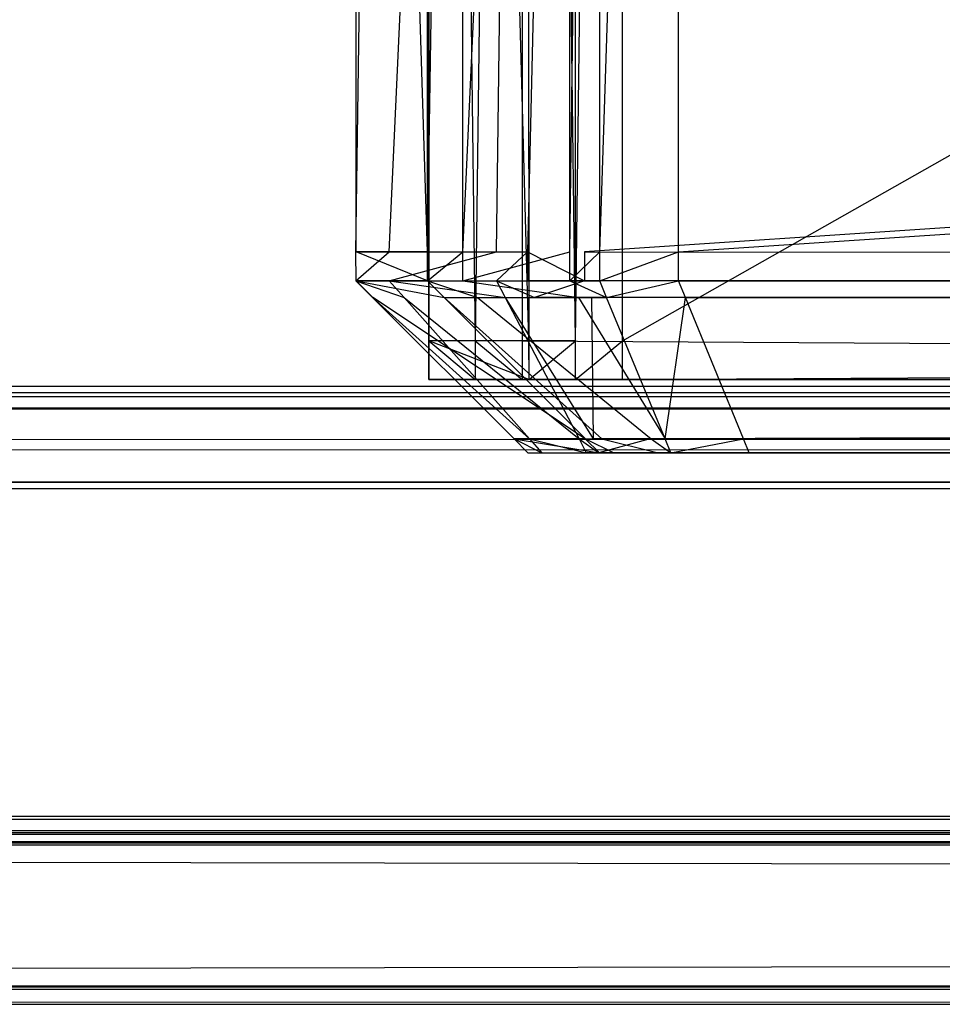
# Model space of a CAD drawing. Extents: x 0 to 1.6, y -0.5 to 0.
# Tile 127 of 186: x 1.18609 to 1.19146, y -0.501 to -0.49527. Entities that reach past the tile are written whole.
import ezdxf

# ---------------------------------------------------------------- set-up
doc = ezdxf.new("R2010")
doc.units = 0
for name, color, linetype in [('L0_ABDECKPL_0___REPLACEMTFOREMP', 7, 'CONTINUOUS'), ('L15_KORPUS1_0___REPLACEMTFOREMP', 7, 'CONTINUOUS'), ('L64_FRONT_FINION_1___REPLACEMTF', 7, 'CONTINUOUS'), ('L65_REGALELEMENT_0___REPLACEMTF', 7, 'CONTINUOUS')]:
    doc.layers.add(name, color=color, linetype=linetype)

msp = doc.modelspace()

# ---------------------------------------------------------------- linework, layer by layer
at = {"layer": 'L0_ABDECKPL_0___REPLACEMTFOREMP', "color": 39}
for points, invisible_edges in [([(1.128221, -0.00187, 0.591241), (1.598384, -0.499908, 0.591241), (1.124135, -0.499908, 0.591241), (1.128221, -0.00187, 0.591241)], 13), ([(1.128221, -0.499911, 0.603241), (1.598335, -0.001867, 0.603241), (1.128221, -0.001867, 0.603241), (1.128221, -0.499911, 0.603241)], 13), ([(1.598335, -0.001867, 0.603241), (1.128221, -0.499911, 0.603241), (1.598384, -0.499911, 0.603241), (1.598335, -0.001867, 0.603241)], 10), ([(1.598384, -0.499908, 0.591241), (1.128221, -0.00187, 0.591241), (1.598335, -0.00187, 0.591241), (1.598384, -0.499908, 0.591241)], 10), ([(1.598384, -0.499908, 0.591241), (1.128221, -0.500001, 0.591241), (1.124135, -0.499908, 0.591241), (1.598384, -0.499908, 0.591241)], 13), ([(1.128221, -0.500001, 0.591241), (1.598384, -0.499908, 0.591241), (1.598384, -0.500001, 0.591241), (1.128221, -0.500001, 0.591241)], 14), ([(1.598384, -0.500001, 0.603241), (1.128221, -0.499911, 0.603241), (1.128221, -0.500001, 0.603241), (1.598384, -0.500001, 0.603241)], 13), ([(1.128221, -0.499911, 0.603241), (1.598384, -0.500001, 0.603241), (1.598384, -0.499911, 0.603241), (1.128221, -0.499911, 0.603241)], 14), ([(1.598384, -0.500001, 0.603241), (1.128221, -0.500061, 0.603181), (1.598409, -0.500061, 0.603181), (1.598384, -0.500001, 0.603241)], 13), ([(1.128221, -0.500061, 0.603181), (1.598384, -0.500001, 0.603241), (1.128221, -0.500001, 0.603241), (1.128221, -0.500061, 0.603181)], 14), ([(1.598413, -0.500072, 0.591312), (1.128221, -0.500001, 0.591241), (1.598384, -0.500001, 0.591241), (1.598413, -0.500072, 0.591312)], 13), ([(1.128221, -0.500001, 0.591241), (1.598413, -0.500072, 0.591312), (1.128221, -0.500072, 0.591312), (1.128221, -0.500001, 0.591241)], 14), ([(1.598409, -0.500061, 0.603181), (1.128221, -0.500892, 0.60235), (1.598753, -0.500892, 0.60235), (1.598409, -0.500061, 0.603181)], 13), ([(1.128221, -0.500892, 0.60235), (1.598409, -0.500061, 0.603181), (1.128221, -0.500061, 0.603181), (1.128221, -0.500892, 0.60235)], 14), ([(1.598756, -0.500899, 0.59214), (1.128221, -0.500072, 0.591312), (1.598413, -0.500072, 0.591312), (1.598756, -0.500899, 0.59214)], 13), ([(1.128221, -0.500072, 0.591312), (1.598756, -0.500899, 0.59214), (1.128221, -0.500899, 0.59214), (1.128221, -0.500072, 0.591312)], 14), ([(1.598753, -0.500892, 0.60235), (1.128221, -0.501, 0.602241), (1.598798, -0.501, 0.602241), (1.598753, -0.500892, 0.60235)], 13), ([(1.128221, -0.501, 0.602241), (1.598753, -0.500892, 0.60235), (1.128221, -0.500892, 0.60235), (1.128221, -0.501, 0.602241)], 14), ([(1.598798, -0.501, 0.592241), (1.128221, -0.500899, 0.59214), (1.598756, -0.500899, 0.59214), (1.598798, -0.501, 0.592241)], 13), ([(1.128221, -0.500899, 0.59214), (1.598798, -0.501, 0.592241), (1.128221, -0.501, 0.592241), (1.128221, -0.500899, 0.59214)], 14), ([(1.598798, -0.501, 0.592379), (1.128221, -0.501, 0.592241), (1.598798, -0.501, 0.592241), (1.598798, -0.501, 0.592379)], 13), ([(1.128221, -0.501, 0.592241), (1.598798, -0.501, 0.592379), (1.128221, -0.501, 0.592379), (1.128221, -0.501, 0.592241)], 14), ([(1.598798, -0.501, 0.602241), (1.128221, -0.501, 0.602063), (1.598798, -0.501, 0.602063), (1.598798, -0.501, 0.602241)], 13), ([(1.128221, -0.501, 0.602063), (1.598798, -0.501, 0.602241), (1.128221, -0.501, 0.602241), (1.128221, -0.501, 0.602063)], 14), ([(1.598798, -0.501, 0.602063), (1.128221, -0.501, 0.592379), (1.598798, -0.501, 0.592379), (1.598798, -0.501, 0.602063)], 13), ([(1.128221, -0.501, 0.592379), (1.598798, -0.501, 0.602063), (1.128221, -0.501, 0.602063), (1.128221, -0.501, 0.592379)], 14)]:
    msp.add_3dface(points, dxfattribs=dict(at, invisible_edges=invisible_edges))
at = {"layer": 'L15_KORPUS1_0___REPLACEMTFOREMP', "color": 8}
for points, invisible_edges in [([(1.597088, -0.000594), (0.5, -0.497406), (0.5, -0.000594), (1.597088, -0.000594)], 13), ([(0.5, -0.497406), (1.597088, -0.000594), (1.597091, -0.497406), (0.5, -0.497406)], 10), ([(1.597091, -0.497404, 0.00769), (0.5, -0.000596, 0.00769), (0.5, -0.497404, 0.00769), (1.597091, -0.497404, 0.00769)], 13), ([(0.5, -0.000596, 0.00769), (1.597091, -0.497404, 0.00769), (1.597088, -0.000596, 0.00769), (0.5, -0.000596, 0.00769)], 10), ([(1.597091, -0.4975, 0.00769), (0.5, -0.497404, 0.00769), (0.5, -0.4975, 0.00769), (1.597091, -0.4975, 0.00769)], 13), ([(0.5, -0.497404, 0.00769), (1.597091, -0.4975, 0.00769), (1.597091, -0.497404, 0.00769), (0.5, -0.497404, 0.00769)], 14), ([(1.597091, -0.497406), (0.5, -0.4975), (0.5, -0.497406), (1.597091, -0.497406)], 13), ([(0.5, -0.4975), (1.597091, -0.497406), (1.597091, -0.4975), (0.5, -0.4975)], 14), ([(1.597091, -0.4975), (0.5, -0.49758, 0.00008), (0.5, -0.4975), (1.597091, -0.4975)], 13), ([(0.5, -0.49758, 0.00008), (1.597091, -0.4975), (1.597124, -0.49758, 0.000079), (0.5, -0.49758, 0.00008)], 14), ([(1.597114, -0.497557, 0.007633), (0.5, -0.4975, 0.00769), (0.5, -0.497557, 0.007633), (1.597114, -0.497557, 0.007633)], 13), ([(0.5, -0.4975, 0.00769), (1.597114, -0.497557, 0.007633), (1.597091, -0.4975, 0.00769), (0.5, -0.4975, 0.00769)], 14), ([(1.597257, -0.497901, 0.007289), (0.5, -0.497557, 0.007633), (0.5, -0.497901, 0.007289), (1.597257, -0.497901, 0.007289)], 13), ([(0.5, -0.497557, 0.007633), (1.597257, -0.497901, 0.007289), (1.597114, -0.497557, 0.007633), (0.5, -0.497557, 0.007633)], 14), ([(1.597124, -0.49758, 0.000079), (0.5, -0.497936, 0.000436), (0.5, -0.49758, 0.00008), (1.597124, -0.49758, 0.000079)], 13), ([(0.5, -0.497936, 0.000436), (1.597124, -0.49758, 0.000079), (1.597272, -0.497936, 0.000436), (0.5, -0.497936, 0.000436)], 14), ([(1.597298, -0.498, 0.00719), (0.5, -0.497901, 0.007289), (0.5, -0.498, 0.00719), (1.597298, -0.498, 0.00719)], 13), ([(0.5, -0.497901, 0.007289), (1.597298, -0.498, 0.00719), (1.597257, -0.497901, 0.007289), (0.5, -0.497901, 0.007289)], 14), ([(1.597272, -0.497936, 0.000436), (0.5, -0.498, 0.0005), (0.5, -0.497936, 0.000436), (1.597272, -0.497936, 0.000436)], 13), ([(0.5, -0.498, 0.0005), (1.597272, -0.497936, 0.000436), (1.597298, -0.498, 0.0005), (0.5, -0.498, 0.0005)], 14), ([(1.597298, -0.498, 0.000565), (0.5, -0.498, 0.0005), (1.597298, -0.498, 0.0005), (1.597298, -0.498, 0.000565)], 13), ([(0.5, -0.498, 0.0005), (1.597298, -0.498, 0.000565), (0.5, -0.498, 0.000565), (0.5, -0.498, 0.0005)], 14), ([(1.597298, -0.498, 0.007018), (0.5, -0.498, 0.000565), (1.597298, -0.498, 0.000565), (1.597298, -0.498, 0.007018)], 13), ([(0.5, -0.498, 0.000565), (1.597298, -0.498, 0.007018), (0.5, -0.498, 0.007018), (0.5, -0.498, 0.000565)], 14), ([(1.597298, -0.498, 0.00719), (0.5, -0.498, 0.007018), (1.597298, -0.498, 0.007018), (1.597298, -0.498, 0.00719)], 13), ([(0.5, -0.498, 0.007018), (1.597298, -0.498, 0.00719), (0.5, -0.498, 0.00719), (0.5, -0.498, 0.007018)], 14)]:
    msp.add_3dface(points, dxfattribs=dict(at, invisible_edges=invisible_edges))
at = {"layer": 'L64_FRONT_FINION_1___REPLACEMTF', "color": 8}
for points, invisible_edges in [([(1.188047, -0.482963, 0.586931), (1.188048, -0.496623, 0.586462), (1.188047, -0.496623, 0.586931), (1.188047, -0.482963, 0.586931)], 13), ([(1.188048, -0.496623, 0.586462), (1.188047, -0.482963, 0.586931), (1.188048, -0.482963, 0.586462), (1.188048, -0.496623, 0.586462)], 14), ([(1.188241, -0.482963, 0.587126), (1.188047, -0.496623, 0.586931), (1.188241, -0.496623, 0.587126), (1.188241, -0.482963, 0.587126)], 13), ([(1.188047, -0.496623, 0.586931), (1.188241, -0.482963, 0.587126), (1.188047, -0.482963, 0.586931), (1.188047, -0.496623, 0.586931)], 14), ([(1.188048, -0.482963, 0.586462), (1.188463, -0.496623, 0.349516), (1.188048, -0.496623, 0.586462), (1.188048, -0.482963, 0.586462)], 13), ([(1.188463, -0.496623, 0.349516), (1.188048, -0.482963, 0.586462), (1.188463, -0.482963, 0.349516), (1.188463, -0.496623, 0.349516)], 14), ([(1.188865, -0.482963, 0.587752), (1.188241, -0.496623, 0.587126), (1.188865, -0.496623, 0.587752), (1.188865, -0.482963, 0.587752)], 13), ([(1.188241, -0.496623, 0.587126), (1.188865, -0.482963, 0.587752), (1.188241, -0.482963, 0.587126), (1.188241, -0.496623, 0.587126)], 14), ([(1.188463, -0.482963, 0.349516), (1.188464, -0.496623, 0.349005), (1.188463, -0.496623, 0.349516), (1.188463, -0.482963, 0.349516)], 13), ([(1.188464, -0.496623, 0.349005), (1.188463, -0.482963, 0.349516), (1.188464, -0.482963, 0.349005), (1.188464, -0.496623, 0.349005)], 14), ([(1.188669, -0.482963, 0.3488), (1.188464, -0.496623, 0.349005), (1.188464, -0.482963, 0.349005), (1.188669, -0.482963, 0.3488)], 13), ([(1.188464, -0.496623, 0.349005), (1.188669, -0.482963, 0.3488), (1.188669, -0.496623, 0.3488), (1.188464, -0.496623, 0.349005)], 14), ([(1.189291, -0.482963, 0.348181), (1.188669, -0.496623, 0.3488), (1.188669, -0.482963, 0.3488), (1.189291, -0.482963, 0.348181)], 13), ([(1.188669, -0.496623, 0.3488), (1.189291, -0.482963, 0.348181), (1.189291, -0.496623, 0.348181), (1.188669, -0.496623, 0.3488)], 14), ([(1.189045, -0.482963, 0.587932), (1.188865, -0.496623, 0.587752), (1.189045, -0.496623, 0.587932), (1.189045, -0.482963, 0.587932)], 13), ([(1.188865, -0.496623, 0.587752), (1.189045, -0.482963, 0.587932), (1.188865, -0.482963, 0.587752), (1.188865, -0.496623, 0.587752)], 14), ([(1.189045, -0.496623, 0.587932), (1.189377, -0.482963, 0.587932), (1.189045, -0.482963, 0.587932), (1.189045, -0.496623, 0.587932)], 13), ([(1.189377, -0.482963, 0.587932), (1.189045, -0.496623, 0.587932), (1.189377, -0.496623, 0.587932), (1.189377, -0.482963, 0.587932)], 14), ([(1.189465, -0.482963, 0.348007), (1.189291, -0.496623, 0.348181), (1.189291, -0.482963, 0.348181), (1.189465, -0.482963, 0.348007)], 13), ([(1.189291, -0.496623, 0.348181), (1.189465, -0.482963, 0.348007), (1.189465, -0.496623, 0.348007), (1.189291, -0.496623, 0.348181)], 14), ([(1.189377, -0.496623, 0.587932), (1.393012, -0.482963, 0.588289), (1.189377, -0.482963, 0.587932), (1.189377, -0.496623, 0.587932)], 13), ([(1.393012, -0.482963, 0.588289), (1.189377, -0.496623, 0.587932), (1.393012, -0.496623, 0.588289), (1.393012, -0.482963, 0.588289)], 14), ([(1.189923, -0.482963, 0.348008), (1.189465, -0.496623, 0.348007), (1.189465, -0.482963, 0.348007), (1.189923, -0.482963, 0.348008)], 13), ([(1.189465, -0.496623, 0.348007), (1.189923, -0.482963, 0.348008), (1.189923, -0.496623, 0.348008), (1.189465, -0.496623, 0.348007)], 14), ([(1.393433, -0.482963, 0.348364), (1.189923, -0.496623, 0.348008), (1.189923, -0.482963, 0.348008), (1.393433, -0.482963, 0.348364)], 13), ([(1.189923, -0.496623, 0.348008), (1.393433, -0.482963, 0.348364), (1.393433, -0.496623, 0.348364), (1.189923, -0.496623, 0.348008)], 14), ([(1.188241, -0.496623, 0.587126), (1.188047, -0.496792, 0.586931), (1.188241, -0.496792, 0.587126), (1.188241, -0.496623, 0.587126)], 13), ([(1.188047, -0.496792, 0.586931), (1.188241, -0.496623, 0.587126), (1.188047, -0.496623, 0.586931), (1.188047, -0.496792, 0.586931)], 14), ([(1.188047, -0.496623, 0.586931), (1.188048, -0.496792, 0.586462), (1.188047, -0.496792, 0.586931), (1.188047, -0.496623, 0.586931)], 13), ([(1.188048, -0.496792, 0.586462), (1.188047, -0.496623, 0.586931), (1.188048, -0.496623, 0.586462), (1.188048, -0.496792, 0.586462)], 14), ([(1.188048, -0.496623, 0.586462), (1.188463, -0.496792, 0.349516), (1.188048, -0.496792, 0.586462), (1.188048, -0.496623, 0.586462)], 13), ([(1.188463, -0.496792, 0.349516), (1.188048, -0.496623, 0.586462), (1.188463, -0.496623, 0.349516), (1.188463, -0.496792, 0.349516)], 14), ([(1.188865, -0.496623, 0.587752), (1.188241, -0.496792, 0.587126), (1.188865, -0.496792, 0.587752), (1.188865, -0.496623, 0.587752)], 13), ([(1.188241, -0.496792, 0.587126), (1.188865, -0.496623, 0.587752), (1.188241, -0.496623, 0.587126), (1.188241, -0.496792, 0.587126)], 14), ([(1.188463, -0.496623, 0.349516), (1.188464, -0.496792, 0.349005), (1.188463, -0.496792, 0.349516), (1.188463, -0.496623, 0.349516)], 13), ([(1.188464, -0.496792, 0.349005), (1.188463, -0.496623, 0.349516), (1.188464, -0.496623, 0.349005), (1.188464, -0.496792, 0.349005)], 14), ([(1.188669, -0.496623, 0.3488), (1.188464, -0.496792, 0.349005), (1.188464, -0.496623, 0.349005), (1.188669, -0.496623, 0.3488)], 13), ([(1.188464, -0.496792, 0.349005), (1.188669, -0.496623, 0.3488), (1.188669, -0.496792, 0.3488), (1.188464, -0.496792, 0.349005)], 14), ([(1.189291, -0.496623, 0.348181), (1.188669, -0.496792, 0.3488), (1.188669, -0.496623, 0.3488), (1.189291, -0.496623, 0.348181)], 13), ([(1.188669, -0.496792, 0.3488), (1.189291, -0.496623, 0.348181), (1.189291, -0.496792, 0.348181), (1.188669, -0.496792, 0.3488)], 14), ([(1.189045, -0.496623, 0.587932), (1.188865, -0.496792, 0.587752), (1.189045, -0.496792, 0.587932), (1.189045, -0.496623, 0.587932)], 13), ([(1.188865, -0.496792, 0.587752), (1.189045, -0.496623, 0.587932), (1.188865, -0.496623, 0.587752), (1.188865, -0.496792, 0.587752)], 14), ([(1.189377, -0.496792, 0.587932), (1.189045, -0.496623, 0.587932), (1.189045, -0.496792, 0.587932), (1.189377, -0.496792, 0.587932)], 13), ([(1.189045, -0.496623, 0.587932), (1.189377, -0.496792, 0.587932), (1.189377, -0.496623, 0.587932), (1.189045, -0.496623, 0.587932)], 14), ([(1.189465, -0.496623, 0.348007), (1.189291, -0.496792, 0.348181), (1.189291, -0.496623, 0.348181), (1.189465, -0.496623, 0.348007)], 13), ([(1.189291, -0.496792, 0.348181), (1.189465, -0.496623, 0.348007), (1.189465, -0.496792, 0.348007), (1.189291, -0.496792, 0.348181)], 14), ([(1.393012, -0.496792, 0.588289), (1.189377, -0.496623, 0.587932), (1.189377, -0.496792, 0.587932), (1.393012, -0.496792, 0.588289)], 13), ([(1.189377, -0.496623, 0.587932), (1.393012, -0.496792, 0.588289), (1.393012, -0.496623, 0.588289), (1.189377, -0.496623, 0.587932)], 14), ([(1.189923, -0.496623, 0.348008), (1.189465, -0.496792, 0.348007), (1.189465, -0.496623, 0.348007), (1.189923, -0.496623, 0.348008)], 13), ([(1.189465, -0.496792, 0.348007), (1.189923, -0.496623, 0.348008), (1.189923, -0.496792, 0.348008), (1.189465, -0.496792, 0.348007)], 14), ([(1.393433, -0.496623, 0.348364), (1.189923, -0.496792, 0.348008), (1.189923, -0.496623, 0.348008), (1.393433, -0.496623, 0.348364)], 13), ([(1.189923, -0.496792, 0.348008), (1.393433, -0.496623, 0.348364), (1.393433, -0.496792, 0.348364), (1.189923, -0.496792, 0.348008)], 14), ([(1.188048, -0.496792, 0.586462), (1.188144, -0.496889, 0.586891), (1.188047, -0.496792, 0.586931), (1.188048, -0.496792, 0.586462)], 14), ([(1.188328, -0.496889, 0.587075), (1.188047, -0.496792, 0.586931), (1.188144, -0.496889, 0.586891), (1.188328, -0.496889, 0.587075)], 13), ([(1.188047, -0.496792, 0.586931), (1.188328, -0.496889, 0.587075), (1.188241, -0.496792, 0.587126), (1.188047, -0.496792, 0.586931)], 14), ([(1.188144, -0.496889, 0.586891), (1.188048, -0.496792, 0.586462), (1.188145, -0.496889, 0.586422), (1.188144, -0.496889, 0.586891)], 13), ([(1.18856, -0.496889, 0.349556), (1.188048, -0.496792, 0.586462), (1.188463, -0.496792, 0.349516), (1.18856, -0.496889, 0.349556)], 13), ([(1.188048, -0.496792, 0.586462), (1.18856, -0.496889, 0.349556), (1.188145, -0.496889, 0.586422), (1.188048, -0.496792, 0.586462)], 14), ([(1.188916, -0.496889, 0.587665), (1.188241, -0.496792, 0.587126), (1.188328, -0.496889, 0.587075), (1.188916, -0.496889, 0.587665)], 13), ([(1.188241, -0.496792, 0.587126), (1.188916, -0.496889, 0.587665), (1.188865, -0.496792, 0.587752), (1.188241, -0.496792, 0.587126)], 14), ([(1.188561, -0.496889, 0.349045), (1.188463, -0.496792, 0.349516), (1.188464, -0.496792, 0.349005), (1.188561, -0.496889, 0.349045)], 13), ([(1.188463, -0.496792, 0.349516), (1.188561, -0.496889, 0.349045), (1.18856, -0.496889, 0.349556), (1.188463, -0.496792, 0.349516)], 14), ([(1.188755, -0.496889, 0.348852), (1.188464, -0.496792, 0.349005), (1.188669, -0.496792, 0.3488), (1.188755, -0.496889, 0.348852)], 13), ([(1.188464, -0.496792, 0.349005), (1.188755, -0.496889, 0.348852), (1.188561, -0.496889, 0.349045), (1.188464, -0.496792, 0.349005)], 14), ([(1.189341, -0.496889, 0.348268), (1.188669, -0.496792, 0.3488), (1.189291, -0.496792, 0.348181), (1.189341, -0.496889, 0.348268)], 13), ([(1.188669, -0.496792, 0.3488), (1.189341, -0.496889, 0.348268), (1.188755, -0.496889, 0.348852), (1.188669, -0.496792, 0.3488)], 14), ([(1.189086, -0.496889, 0.587835), (1.188865, -0.496792, 0.587752), (1.188916, -0.496889, 0.587665), (1.189086, -0.496889, 0.587835)], 13), ([(1.188865, -0.496792, 0.587752), (1.189086, -0.496889, 0.587835), (1.189045, -0.496792, 0.587932), (1.188865, -0.496792, 0.587752)], 14), ([(1.189086, -0.496889, 0.587835), (1.189377, -0.496792, 0.587932), (1.189045, -0.496792, 0.587932), (1.189086, -0.496889, 0.587835)], 13), ([(1.189377, -0.496792, 0.587932), (1.189086, -0.496889, 0.587835), (1.189417, -0.496889, 0.587835), (1.189377, -0.496792, 0.587932)], 14), ([(1.189505, -0.496889, 0.348104), (1.189291, -0.496792, 0.348181), (1.189465, -0.496792, 0.348007), (1.189505, -0.496889, 0.348104)], 13), ([(1.189291, -0.496792, 0.348181), (1.189505, -0.496889, 0.348104), (1.189341, -0.496889, 0.348268), (1.189291, -0.496792, 0.348181)], 14), ([(1.189417, -0.496889, 0.587835), (1.393012, -0.496792, 0.588289), (1.189377, -0.496792, 0.587932), (1.189417, -0.496889, 0.587835)], 13), ([(1.393012, -0.496792, 0.588289), (1.189417, -0.496889, 0.587835), (1.393013, -0.496889, 0.588192), (1.393012, -0.496792, 0.588289)], 14), ([(1.189923, -0.496792, 0.348008), (1.189505, -0.496889, 0.348104), (1.189465, -0.496792, 0.348007), (1.189923, -0.496792, 0.348008)], 13), ([(1.189505, -0.496889, 0.348104), (1.189923, -0.496792, 0.348008), (1.189964, -0.496889, 0.348105), (1.189505, -0.496889, 0.348104)], 14), ([(1.393433, -0.496792, 0.348364), (1.189964, -0.496889, 0.348105), (1.189923, -0.496792, 0.348008), (1.393433, -0.496792, 0.348364)], 13), ([(1.189964, -0.496889, 0.348105), (1.393433, -0.496792, 0.348364), (1.393432, -0.496889, 0.348461), (1.189964, -0.496889, 0.348105)], 14), ([(1.189057, -0.497711, 0.586642), (1.188144, -0.496889, 0.586891), (1.188967, -0.497711, 0.586552), (1.189057, -0.497711, 0.586642)], 13), ([(1.188144, -0.496889, 0.586891), (1.189057, -0.497711, 0.586642), (1.188328, -0.496889, 0.587075), (1.188144, -0.496889, 0.586891)], 14), ([(1.188144, -0.496889, 0.586891), (1.188968, -0.497711, 0.586085), (1.188967, -0.497711, 0.586552), (1.188144, -0.496889, 0.586891)], 13), ([(1.188968, -0.497711, 0.586085), (1.188144, -0.496889, 0.586891), (1.188145, -0.496889, 0.586422), (1.188968, -0.497711, 0.586085)], 14), ([(1.188145, -0.496889, 0.586422), (1.189381, -0.497711, 0.349897), (1.188968, -0.497711, 0.586085), (1.188145, -0.496889, 0.586422)], 13), ([(1.189381, -0.497711, 0.349897), (1.188145, -0.496889, 0.586422), (1.18856, -0.496889, 0.349556), (1.189381, -0.497711, 0.349897)], 14), ([(1.189345, -0.497711, 0.586931), (1.188328, -0.496889, 0.587075), (1.189057, -0.497711, 0.586642), (1.189345, -0.497711, 0.586931)], 13), ([(1.188328, -0.496889, 0.587075), (1.189345, -0.497711, 0.586931), (1.188916, -0.496889, 0.587665), (1.188328, -0.496889, 0.587075)], 14), ([(1.18856, -0.496889, 0.349556), (1.189382, -0.497711, 0.349387), (1.189381, -0.497711, 0.349897), (1.18856, -0.496889, 0.349556)], 13), ([(1.189382, -0.497711, 0.349387), (1.18856, -0.496889, 0.349556), (1.188561, -0.496889, 0.349045), (1.189382, -0.497711, 0.349387)], 14), ([(1.189477, -0.497711, 0.349292), (1.188561, -0.496889, 0.349045), (1.188755, -0.496889, 0.348852), (1.189477, -0.497711, 0.349292)], 13), ([(1.188561, -0.496889, 0.349045), (1.189477, -0.497711, 0.349292), (1.189382, -0.497711, 0.349387), (1.188561, -0.496889, 0.349045)], 14), ([(1.189764, -0.497711, 0.349007), (1.188755, -0.496889, 0.348852), (1.189341, -0.496889, 0.348268), (1.189764, -0.497711, 0.349007)], 13), ([(1.188755, -0.496889, 0.348852), (1.189764, -0.497711, 0.349007), (1.189477, -0.497711, 0.349292), (1.188755, -0.496889, 0.348852)], 14), ([(1.189428, -0.497711, 0.587014), (1.188916, -0.496889, 0.587665), (1.189345, -0.497711, 0.586931), (1.189428, -0.497711, 0.587014)], 13), ([(1.188916, -0.496889, 0.587665), (1.189428, -0.497711, 0.587014), (1.189086, -0.496889, 0.587835), (1.188916, -0.496889, 0.587665)], 14), ([(1.189428, -0.497711, 0.587014), (1.189417, -0.496889, 0.587835), (1.189086, -0.496889, 0.587835), (1.189428, -0.497711, 0.587014)], 13), ([(1.189845, -0.497711, 0.348926), (1.189341, -0.496889, 0.348268), (1.189505, -0.496889, 0.348104), (1.189845, -0.497711, 0.348926)], 13), ([(1.189341, -0.496889, 0.348268), (1.189845, -0.497711, 0.348926), (1.189764, -0.497711, 0.349007), (1.189341, -0.496889, 0.348268)], 14), ([(1.189759, -0.497711, 0.587014), (1.393013, -0.496889, 0.588192), (1.189417, -0.496889, 0.587835), (1.189759, -0.497711, 0.587014)], 13), ([(1.189417, -0.496889, 0.587835), (1.189428, -0.497711, 0.587014), (1.189759, -0.497711, 0.587014), (1.189417, -0.496889, 0.587835)], 14), ([(1.189964, -0.496889, 0.348105), (1.189845, -0.497711, 0.348926), (1.189505, -0.496889, 0.348104), (1.189964, -0.496889, 0.348105)], 13), ([(1.393013, -0.496889, 0.588192), (1.189759, -0.497711, 0.587014), (1.393014, -0.497711, 0.58737), (1.393013, -0.496889, 0.588192)], 14), ([(1.189845, -0.497711, 0.348926), (1.189964, -0.496889, 0.348105), (1.190302, -0.497711, 0.348927), (1.189845, -0.497711, 0.348926)], 14), ([(1.393432, -0.496889, 0.348461), (1.190302, -0.497711, 0.348927), (1.189964, -0.496889, 0.348105), (1.393432, -0.496889, 0.348461)], 13), ([(1.190302, -0.497711, 0.348927), (1.393432, -0.496889, 0.348461), (1.393431, -0.497711, 0.349283), (1.190302, -0.497711, 0.348927)], 14), ([(1.188968, -0.497711, 0.586085), (1.189048, -0.497792, 0.586519), (1.188967, -0.497711, 0.586552), (1.188968, -0.497711, 0.586085)], 14), ([(1.189128, -0.497792, 0.586599), (1.188967, -0.497711, 0.586552), (1.189048, -0.497792, 0.586519), (1.189128, -0.497792, 0.586599)], 13), ([(1.188967, -0.497711, 0.586552), (1.189128, -0.497792, 0.586599), (1.189057, -0.497711, 0.586642), (1.188967, -0.497711, 0.586552)], 14), ([(1.189048, -0.497792, 0.586519), (1.188968, -0.497711, 0.586085), (1.189048, -0.497792, 0.586051), (1.189048, -0.497792, 0.586519)], 13), ([(1.189462, -0.497792, 0.34993), (1.188968, -0.497711, 0.586085), (1.189381, -0.497711, 0.349897), (1.189462, -0.497792, 0.34993)], 13), ([(1.188968, -0.497711, 0.586085), (1.189462, -0.497792, 0.34993), (1.189048, -0.497792, 0.586051), (1.188968, -0.497711, 0.586085)], 14), ([(1.189387, -0.497792, 0.586859), (1.189057, -0.497711, 0.586642), (1.189128, -0.497792, 0.586599), (1.189387, -0.497792, 0.586859)], 13), ([(1.189057, -0.497711, 0.586642), (1.189387, -0.497792, 0.586859), (1.189345, -0.497711, 0.586931), (1.189057, -0.497711, 0.586642)], 14), ([(1.189461, -0.497792, 0.586933), (1.189345, -0.497711, 0.586931), (1.189387, -0.497792, 0.586859), (1.189461, -0.497792, 0.586933)], 13), ([(1.189345, -0.497711, 0.586931), (1.189461, -0.497792, 0.586933), (1.189428, -0.497711, 0.587014), (1.189345, -0.497711, 0.586931)], 14), ([(1.189463, -0.497792, 0.34942), (1.189381, -0.497711, 0.349897), (1.189382, -0.497711, 0.349387), (1.189463, -0.497792, 0.34942)], 13), ([(1.189381, -0.497711, 0.349897), (1.189463, -0.497792, 0.34942), (1.189462, -0.497792, 0.34993), (1.189381, -0.497711, 0.349897)], 14), ([(1.189548, -0.497792, 0.349335), (1.189382, -0.497711, 0.349387), (1.189477, -0.497711, 0.349292), (1.189548, -0.497792, 0.349335)], 13), ([(1.189382, -0.497711, 0.349387), (1.189548, -0.497792, 0.349335), (1.189463, -0.497792, 0.34942), (1.189382, -0.497711, 0.349387)], 14), ([(1.189461, -0.497792, 0.586933), (1.189759, -0.497711, 0.587014), (1.189428, -0.497711, 0.587014), (1.189461, -0.497792, 0.586933)], 13), ([(1.189759, -0.497711, 0.587014), (1.189461, -0.497792, 0.586933), (1.189792, -0.497792, 0.586934), (1.189759, -0.497711, 0.587014)], 14), ([(1.189805, -0.497792, 0.349079), (1.189477, -0.497711, 0.349292), (1.189764, -0.497711, 0.349007), (1.189805, -0.497792, 0.349079)], 13), ([(1.189477, -0.497711, 0.349292), (1.189805, -0.497792, 0.349079), (1.189548, -0.497792, 0.349335), (1.189477, -0.497711, 0.349292)], 14), ([(1.189792, -0.497792, 0.586934), (1.393014, -0.497711, 0.58737), (1.189759, -0.497711, 0.587014), (1.189792, -0.497792, 0.586934)], 13), ([(1.189878, -0.497792, 0.349007), (1.189764, -0.497711, 0.349007), (1.189845, -0.497711, 0.348926), (1.189878, -0.497792, 0.349007)], 13), ([(1.189764, -0.497711, 0.349007), (1.189878, -0.497792, 0.349007), (1.189805, -0.497792, 0.349079), (1.189764, -0.497711, 0.349007)], 14), ([(1.393014, -0.497711, 0.58737), (1.189792, -0.497792, 0.586934), (1.393014, -0.497792, 0.58729), (1.393014, -0.497711, 0.58737)], 14), ([(1.190302, -0.497711, 0.348927), (1.189878, -0.497792, 0.349007), (1.189845, -0.497711, 0.348926), (1.190302, -0.497711, 0.348927)], 13), ([(1.189878, -0.497792, 0.349007), (1.190302, -0.497711, 0.348927), (1.190335, -0.497792, 0.349008), (1.189878, -0.497792, 0.349007)], 14), ([(1.393431, -0.497711, 0.349283), (1.190335, -0.497792, 0.349008), (1.190302, -0.497711, 0.348927), (1.393431, -0.497711, 0.349283)], 13), ([(1.190335, -0.497792, 0.349008), (1.393431, -0.497711, 0.349283), (1.393431, -0.497792, 0.349363), (1.190335, -0.497792, 0.349008)], 14), ([(1.189795, -0.497792, 0.349931), (1.189048, -0.497792, 0.586051), (1.189462, -0.497792, 0.34993), (1.189795, -0.497792, 0.349931)], 13), ([(1.189048, -0.497792, 0.586051), (1.189795, -0.497792, 0.349931), (1.189382, -0.497792, 0.585925), (1.189048, -0.497792, 0.586051)], 14), ([(1.189382, -0.497792, 0.586191), (1.189048, -0.497792, 0.586051), (1.189382, -0.497792, 0.585925), (1.189382, -0.497792, 0.586191)], 13), ([(1.189048, -0.497792, 0.586051), (1.189382, -0.497792, 0.586191), (1.189048, -0.497792, 0.586519), (1.189048, -0.497792, 0.586051)], 14), ([(1.189364, -0.497792, 0.586364), (1.189048, -0.497792, 0.586519), (1.189382, -0.497792, 0.586191), (1.189364, -0.497792, 0.586364)], 13), ([(1.189048, -0.497792, 0.586519), (1.189364, -0.497792, 0.586364), (1.189128, -0.497792, 0.586599), (1.189048, -0.497792, 0.586519)], 14), ([(1.189623, -0.497792, 0.586623), (1.189128, -0.497792, 0.586599), (1.189364, -0.497792, 0.586364), (1.189623, -0.497792, 0.586623)], 13), ([(1.189128, -0.497792, 0.586599), (1.189623, -0.497792, 0.586623), (1.189387, -0.497792, 0.586859), (1.189128, -0.497792, 0.586599)], 14), ([(1.189382, -0.497792, 0.586191), (1.393015, -0.497792, 0.586956), (1.189364, -0.497792, 0.586364), (1.189382, -0.497792, 0.586191)], 13), ([(1.189364, -0.497792, 0.586364), (1.393015, -0.497792, 0.586956), (1.189949, -0.497792, 0.586601), (1.189364, -0.497792, 0.586364)], 15), ([(1.189364, -0.497792, 0.586364), (1.189949, -0.497792, 0.586601), (1.189744, -0.497792, 0.5866), (1.189364, -0.497792, 0.586364)], 15), ([(1.189623, -0.497792, 0.586623), (1.189364, -0.497792, 0.586364), (1.189744, -0.497792, 0.5866), (1.189623, -0.497792, 0.586623)], 11), ([(1.189795, -0.497792, 0.349931), (1.393015, -0.497792, 0.586956), (1.189382, -0.497792, 0.585925), (1.189795, -0.497792, 0.349931)], 13), ([(1.189382, -0.497792, 0.585925), (1.393015, -0.497792, 0.586956), (1.189382, -0.497792, 0.586191), (1.189382, -0.497792, 0.585925)], 10), ([(1.189623, -0.497792, 0.586623), (1.189461, -0.497792, 0.586933), (1.189387, -0.497792, 0.586859), (1.189623, -0.497792, 0.586623)], 14), ([(1.189949, -0.497792, 0.586601), (1.189461, -0.497792, 0.586933), (1.189744, -0.497792, 0.5866), (1.189949, -0.497792, 0.586601)], 13), ([(1.189461, -0.497792, 0.586933), (1.189949, -0.497792, 0.586601), (1.189792, -0.497792, 0.586934), (1.189461, -0.497792, 0.586933)], 14), ([(1.189461, -0.497792, 0.586933), (1.189623, -0.497792, 0.586623), (1.189744, -0.497792, 0.5866), (1.189461, -0.497792, 0.586933)], 13), ([(1.189796, -0.497792, 0.349726), (1.189462, -0.497792, 0.34993), (1.189463, -0.497792, 0.34942), (1.189796, -0.497792, 0.349726)], 13), ([(1.189462, -0.497792, 0.34993), (1.189796, -0.497792, 0.349726), (1.189795, -0.497792, 0.349931), (1.189462, -0.497792, 0.34993)], 14), ([(1.189808, -0.497792, 0.349572), (1.189463, -0.497792, 0.34942), (1.189548, -0.497792, 0.349335), (1.189808, -0.497792, 0.349572)], 13), ([(1.189463, -0.497792, 0.34942), (1.189808, -0.497792, 0.349572), (1.189796, -0.497792, 0.349726), (1.189463, -0.497792, 0.34942)], 14), ([(1.189979, -0.497792, 0.349358), (1.189548, -0.497792, 0.349335), (1.189805, -0.497792, 0.349079), (1.189979, -0.497792, 0.349358)], 13), ([(1.189548, -0.497792, 0.349335), (1.189979, -0.497792, 0.349358), (1.189808, -0.497792, 0.349572), (1.189548, -0.497792, 0.349335)], 14), ([(1.393015, -0.497792, 0.586956), (1.189792, -0.497792, 0.586934), (1.189949, -0.497792, 0.586601), (1.393015, -0.497792, 0.586956)], 13), ([(1.189792, -0.497792, 0.586934), (1.393015, -0.497792, 0.586956), (1.393014, -0.497792, 0.58729), (1.189792, -0.497792, 0.586934)], 14), ([(1.189796, -0.497792, 0.349726), (1.393015, -0.497792, 0.586956), (1.189795, -0.497792, 0.349931), (1.189796, -0.497792, 0.349726)], 10), ([(1.189808, -0.497792, 0.349572), (1.39343, -0.497792, 0.349697), (1.189796, -0.497792, 0.349726), (1.189808, -0.497792, 0.349572)], 10), ([(1.189796, -0.497792, 0.349726), (1.39343, -0.497792, 0.349697), (1.393015, -0.497792, 0.586956), (1.189796, -0.497792, 0.349726)], 13), ([(1.19014, -0.497792, 0.349341), (1.189805, -0.497792, 0.349079), (1.189878, -0.497792, 0.349007), (1.19014, -0.497792, 0.349341)], 13), ([(1.189805, -0.497792, 0.349079), (1.19014, -0.497792, 0.349341), (1.189979, -0.497792, 0.349358), (1.189805, -0.497792, 0.349079)], 14), ([(1.189979, -0.497792, 0.349358), (1.39343, -0.497792, 0.349697), (1.189808, -0.497792, 0.349572), (1.189979, -0.497792, 0.349358)], 13), ([(1.190335, -0.497792, 0.349008), (1.19014, -0.497792, 0.349341), (1.189878, -0.497792, 0.349007), (1.190335, -0.497792, 0.349008)], 13), ([(1.190335, -0.497792, 0.349341), (1.189979, -0.497792, 0.349358), (1.19014, -0.497792, 0.349341), (1.190335, -0.497792, 0.349341)], 13), ([(1.189979, -0.497792, 0.349358), (1.190335, -0.497792, 0.349341), (1.39343, -0.497792, 0.349697), (1.189979, -0.497792, 0.349358)], 10), ([(1.19014, -0.497792, 0.349341), (1.190335, -0.497792, 0.349008), (1.190335, -0.497792, 0.349341), (1.19014, -0.497792, 0.349341)], 14), ([(1.393431, -0.497792, 0.349363), (1.190335, -0.497792, 0.349341), (1.190335, -0.497792, 0.349008), (1.393431, -0.497792, 0.349363)], 13), ([(1.190335, -0.497792, 0.349341), (1.393431, -0.497792, 0.349363), (1.39343, -0.497792, 0.349697), (1.190335, -0.497792, 0.349341)], 14)]:
    msp.add_3dface(points, dxfattribs=dict(at, invisible_edges=invisible_edges))
at = {"layer": 'L65_REGALELEMENT_0___REPLACEMTF', "color": 40}
for points, invisible_edges in [([(1.18874, -0.497141, 0.345036), (1.188471, -0.475716, 0.345036), (1.188471, -0.497141, 0.345036), (1.18874, -0.497141, 0.345036)], 13), ([(1.188471, -0.475716, 0.345036), (1.18874, -0.497141, 0.345036), (1.18874, -0.475716, 0.345036), (1.188471, -0.475716, 0.345036)], 14), ([(1.188471, -0.475716, 0.345036), (1.188471, -0.497141, 0.344805), (1.188471, -0.497141, 0.345036), (1.188471, -0.475716, 0.345036)], 13), ([(1.188471, -0.497141, 0.344805), (1.188471, -0.475716, 0.345036), (1.188471, -0.475716, 0.344805), (1.188471, -0.497141, 0.344805)], 14), ([(1.188471, -0.475716, 0.344805), (1.189053, -0.497141, 0.012226), (1.188471, -0.497141, 0.344805), (1.188471, -0.475716, 0.344805)], 13), ([(1.189053, -0.497141, 0.012226), (1.188471, -0.475716, 0.344805), (1.189053, -0.475716, 0.012226), (1.189053, -0.497141, 0.012226)], 14), ([(1.18874, -0.497141, 0.345036), (1.189015, -0.475716, 0.345037), (1.18874, -0.475716, 0.345036), (1.18874, -0.497141, 0.345036)], 13), ([(1.189015, -0.475716, 0.345037), (1.18874, -0.497141, 0.345036), (1.189015, -0.497141, 0.345037), (1.189015, -0.475716, 0.345037)], 14), ([(1.226747, -0.497141, 0.345103), (1.189015, -0.475716, 0.345037), (1.189015, -0.497141, 0.345037), (1.226747, -0.497141, 0.345103)], 13), ([(1.189015, -0.475716, 0.345037), (1.226747, -0.497141, 0.345103), (1.226747, -0.475716, 0.345103), (1.189015, -0.475716, 0.345037)], 14), ([(1.189053, -0.475716, 0.012226), (1.189054, -0.497141, 0.011877), (1.189053, -0.497141, 0.012226), (1.189053, -0.475716, 0.012226)], 13), ([(1.189054, -0.497141, 0.011877), (1.189053, -0.475716, 0.012226), (1.189054, -0.475716, 0.011877), (1.189054, -0.497141, 0.011877)], 14), ([(1.189054, -0.475716, 0.011877), (1.189324, -0.497141, 0.011878), (1.189054, -0.497141, 0.011877), (1.189054, -0.475716, 0.011877)], 13), ([(1.189324, -0.497141, 0.011878), (1.189054, -0.475716, 0.011877), (1.189324, -0.475716, 0.011878), (1.189324, -0.497141, 0.011878)], 14), ([(1.189598, -0.475716, 0.011878), (1.189324, -0.497141, 0.011878), (1.189324, -0.475716, 0.011878), (1.189598, -0.475716, 0.011878)], 13), ([(1.189324, -0.497141, 0.011878), (1.189598, -0.475716, 0.011878), (1.189598, -0.497141, 0.011878), (1.189324, -0.497141, 0.011878)], 14), ([(1.227331, -0.475716, 0.011944), (1.189598, -0.497141, 0.011878), (1.189598, -0.475716, 0.011878), (1.227331, -0.475716, 0.011944)], 13), ([(1.189598, -0.497141, 0.011878), (1.227331, -0.475716, 0.011944), (1.227331, -0.497141, 0.011944), (1.189598, -0.497141, 0.011878)], 14), ([(1.188471, -0.497141, 0.344805), (1.189053, -0.497366, 0.012226), (1.188471, -0.497366, 0.344805), (1.188471, -0.497141, 0.344805)], 13), ([(1.189053, -0.497366, 0.012226), (1.188471, -0.497141, 0.344805), (1.189053, -0.497141, 0.012226), (1.189053, -0.497366, 0.012226)], 14), ([(1.188471, -0.497141, 0.345036), (1.188471, -0.497366, 0.344805), (1.188471, -0.497366, 0.345036), (1.188471, -0.497141, 0.345036)], 13), ([(1.188471, -0.497366, 0.344805), (1.188471, -0.497141, 0.345036), (1.188471, -0.497141, 0.344805), (1.188471, -0.497366, 0.344805)], 14), ([(1.18874, -0.497366, 0.345036), (1.188471, -0.497141, 0.345036), (1.188471, -0.497366, 0.345036), (1.18874, -0.497366, 0.345036)], 13), ([(1.188471, -0.497141, 0.345036), (1.18874, -0.497366, 0.345036), (1.18874, -0.497141, 0.345036), (1.188471, -0.497141, 0.345036)], 14), ([(1.189015, -0.497366, 0.345037), (1.18874, -0.497141, 0.345036), (1.18874, -0.497366, 0.345036), (1.189015, -0.497366, 0.345037)], 13), ([(1.18874, -0.497141, 0.345036), (1.189015, -0.497366, 0.345037), (1.189015, -0.497141, 0.345037), (1.18874, -0.497141, 0.345036)], 14), ([(1.226747, -0.497366, 0.345103), (1.189015, -0.497141, 0.345037), (1.189015, -0.497366, 0.345037), (1.226747, -0.497366, 0.345103)], 13), ([(1.189015, -0.497141, 0.345037), (1.226747, -0.497366, 0.345103), (1.226747, -0.497141, 0.345103), (1.189015, -0.497141, 0.345037)], 14), ([(1.189053, -0.497141, 0.012226), (1.189054, -0.497366, 0.011877), (1.189053, -0.497366, 0.012226), (1.189053, -0.497141, 0.012226)], 13), ([(1.189054, -0.497366, 0.011877), (1.189053, -0.497141, 0.012226), (1.189054, -0.497141, 0.011877), (1.189054, -0.497366, 0.011877)], 14), ([(1.189324, -0.497141, 0.011878), (1.189054, -0.497366, 0.011877), (1.189054, -0.497141, 0.011877), (1.189324, -0.497141, 0.011878)], 13), ([(1.189054, -0.497366, 0.011877), (1.189324, -0.497141, 0.011878), (1.189324, -0.497366, 0.011878), (1.189054, -0.497366, 0.011877)], 14), ([(1.189598, -0.497141, 0.011878), (1.189324, -0.497366, 0.011878), (1.189324, -0.497141, 0.011878), (1.189598, -0.497141, 0.011878)], 13), ([(1.189324, -0.497366, 0.011878), (1.189598, -0.497141, 0.011878), (1.189598, -0.497366, 0.011878), (1.189324, -0.497366, 0.011878)], 14), ([(1.227331, -0.497141, 0.011944), (1.189598, -0.497366, 0.011878), (1.189598, -0.497141, 0.011878), (1.227331, -0.497141, 0.011944)], 13), ([(1.189598, -0.497366, 0.011878), (1.227331, -0.497141, 0.011944), (1.227331, -0.497366, 0.011944), (1.189598, -0.497366, 0.011878)], 14), ([(1.189268, -0.497366, 0.012433), (1.188471, -0.497366, 0.344805), (1.189053, -0.497366, 0.012226), (1.189268, -0.497366, 0.012433)], 13), ([(1.188471, -0.497366, 0.344805), (1.189268, -0.497366, 0.012433), (1.188687, -0.497366, 0.344589), (1.188471, -0.497366, 0.344805)], 14), ([(1.188956, -0.497366, 0.344821), (1.188471, -0.497366, 0.345036), (1.188686, -0.497366, 0.34482), (1.188956, -0.497366, 0.344821)], 13), ([(1.188471, -0.497366, 0.345036), (1.188956, -0.497366, 0.344821), (1.18874, -0.497366, 0.345036), (1.188471, -0.497366, 0.345036)], 14), ([(1.188686, -0.497366, 0.34482), (1.188471, -0.497366, 0.344805), (1.188687, -0.497366, 0.344589), (1.188686, -0.497366, 0.34482)], 13), ([(1.188471, -0.497366, 0.344805), (1.188686, -0.497366, 0.34482), (1.188471, -0.497366, 0.345036), (1.188471, -0.497366, 0.344805)], 14), ([(1.188687, -0.497366, 0.344589), (1.191668, -0.497366, 0.341837), (1.188686, -0.497366, 0.34482), (1.188687, -0.497366, 0.344589)], 14), ([(1.191933, -0.497366, 0.341838), (1.188686, -0.497366, 0.34482), (1.191668, -0.497366, 0.341837), (1.191933, -0.497366, 0.341838)], 13), ([(1.188686, -0.497366, 0.34482), (1.191933, -0.497366, 0.341838), (1.188956, -0.497366, 0.344821), (1.188686, -0.497366, 0.34482)], 14), ([(1.191668, -0.497366, 0.341837), (1.188687, -0.497366, 0.344589), (1.191668, -0.497366, 0.341611), (1.191668, -0.497366, 0.341837)], 13), ([(1.19224, -0.497366, 0.015299), (1.188687, -0.497366, 0.344589), (1.189268, -0.497366, 0.012433), (1.19224, -0.497366, 0.015299)], 13), ([(1.188687, -0.497366, 0.344589), (1.19224, -0.497366, 0.015299), (1.191668, -0.497366, 0.341611), (1.188687, -0.497366, 0.344589)], 14), ([(1.18923, -0.497366, 0.344821), (1.18874, -0.497366, 0.345036), (1.188956, -0.497366, 0.344821), (1.18923, -0.497366, 0.344821)], 13), ([(1.18874, -0.497366, 0.345036), (1.18923, -0.497366, 0.344821), (1.189015, -0.497366, 0.345037), (1.18874, -0.497366, 0.345036)], 14), ([(1.192203, -0.497366, 0.341838), (1.188956, -0.497366, 0.344821), (1.191933, -0.497366, 0.341838), (1.192203, -0.497366, 0.341838)], 13), ([(1.188956, -0.497366, 0.344821), (1.192203, -0.497366, 0.341838), (1.18923, -0.497366, 0.344821), (1.188956, -0.497366, 0.344821)], 14), ([(1.226921, -0.497366, 0.344887), (1.189015, -0.497366, 0.345037), (1.18923, -0.497366, 0.344821), (1.226921, -0.497366, 0.344887)], 13), ([(1.189015, -0.497366, 0.345037), (1.226921, -0.497366, 0.344887), (1.226747, -0.497366, 0.345103), (1.189015, -0.497366, 0.345037)], 14), ([(1.189269, -0.497366, 0.012085), (1.189053, -0.497366, 0.012226), (1.189054, -0.497366, 0.011877), (1.189269, -0.497366, 0.012085)], 13), ([(1.189053, -0.497366, 0.012226), (1.189269, -0.497366, 0.012085), (1.189268, -0.497366, 0.012433), (1.189053, -0.497366, 0.012226)], 14), ([(1.189324, -0.497366, 0.011878), (1.189269, -0.497366, 0.012085), (1.189054, -0.497366, 0.011877), (1.189324, -0.497366, 0.011878)], 13), ([(1.229323, -0.497366, 0.341903), (1.18923, -0.497366, 0.344821), (1.192203, -0.497366, 0.341838), (1.229323, -0.497366, 0.341903)], 13), ([(1.18923, -0.497366, 0.344821), (1.229323, -0.497366, 0.341903), (1.226921, -0.497366, 0.344887), (1.18923, -0.497366, 0.344821)], 14), ([(1.19224, -0.497366, 0.014957), (1.189268, -0.497366, 0.012433), (1.189269, -0.497366, 0.012085), (1.19224, -0.497366, 0.014957)], 13), ([(1.189268, -0.497366, 0.012433), (1.19224, -0.497366, 0.014957), (1.19224, -0.497366, 0.015299), (1.189268, -0.497366, 0.012433)], 14), ([(1.189538, -0.497366, 0.012085), (1.19224, -0.497366, 0.014957), (1.189269, -0.497366, 0.012085), (1.189538, -0.497366, 0.012085)], 13), ([(1.189269, -0.497366, 0.012085), (1.189324, -0.497366, 0.011878), (1.189538, -0.497366, 0.012085), (1.189269, -0.497366, 0.012085)], 14), ([(1.189598, -0.497366, 0.011878), (1.189538, -0.497366, 0.012085), (1.189324, -0.497366, 0.011878), (1.189598, -0.497366, 0.011878)], 13), ([(1.19224, -0.497366, 0.014957), (1.189538, -0.497366, 0.012085), (1.192506, -0.497366, 0.014957), (1.19224, -0.497366, 0.014957)], 14), ([(1.189812, -0.497366, 0.012086), (1.192506, -0.497366, 0.014957), (1.189538, -0.497366, 0.012085), (1.189812, -0.497366, 0.012086)], 13), ([(1.189538, -0.497366, 0.012085), (1.189598, -0.497366, 0.011878), (1.189812, -0.497366, 0.012086), (1.189538, -0.497366, 0.012085)], 14), ([(1.227331, -0.497366, 0.011944), (1.189812, -0.497366, 0.012086), (1.189598, -0.497366, 0.011878), (1.227331, -0.497366, 0.011944)], 13), ([(1.192506, -0.497366, 0.014957), (1.189812, -0.497366, 0.012086), (1.192775, -0.497366, 0.014958), (1.192506, -0.497366, 0.014957)], 14), ([(1.227504, -0.497366, 0.012152), (1.192775, -0.497366, 0.014958), (1.189812, -0.497366, 0.012086), (1.227504, -0.497366, 0.012152)], 13), ([(1.189812, -0.497366, 0.012086), (1.227331, -0.497366, 0.011944), (1.227504, -0.497366, 0.012152), (1.189812, -0.497366, 0.012086)], 14)]:
    msp.add_3dface(points, dxfattribs=dict(at, invisible_edges=invisible_edges))

doc.saveas('drawing.dxf')
